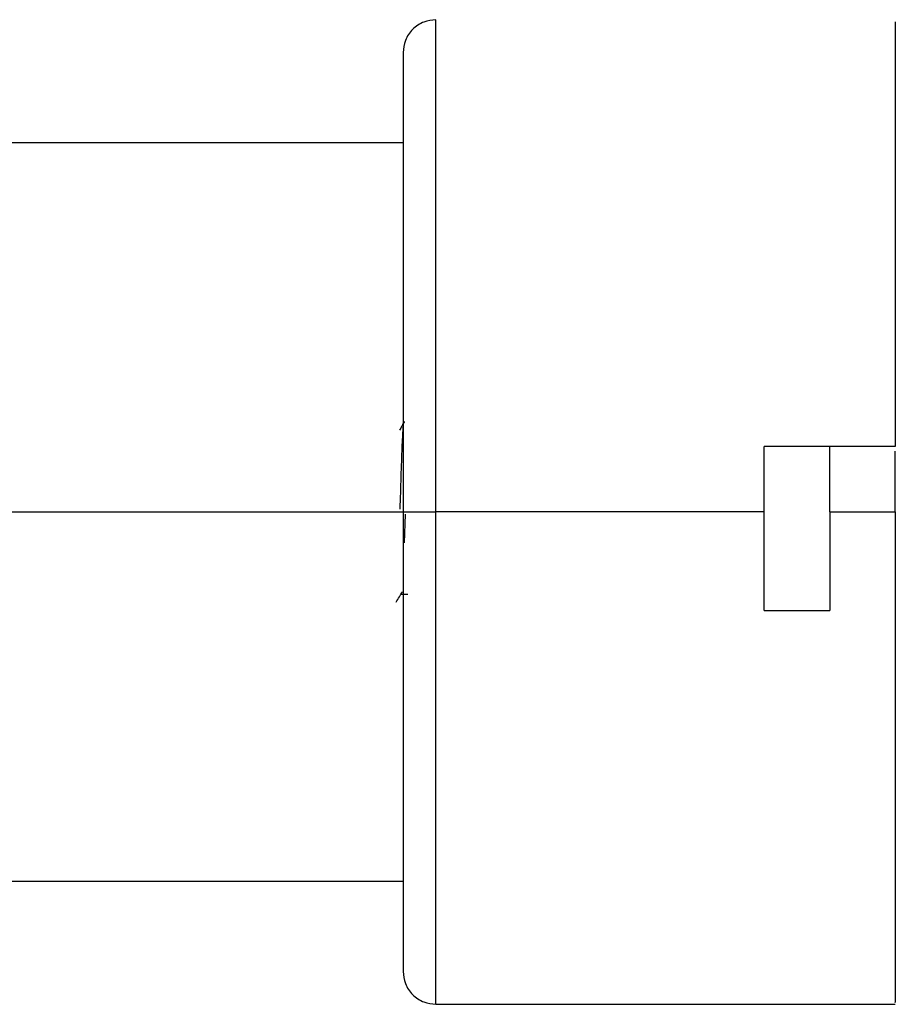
# Paper-space layout '_Posterior' of a CAD drawing. Header units: inches. Extents: x -3.7 to 0.5, y -6.4 to 5.5.
# Tile 5 of 6: x -1.6 to 0.5, y -1.6 to 0.7. Entities that reach past the tile are written whole.
import ezdxf

# ---------------------------------------------------------------- set-up
doc = ezdxf.new("R2010")
doc.units = ezdxf.units.IN
doc.header["$MEASUREMENT"] = 0

psp = doc.layouts.new('_Posterior')

# ---------------------------------------------------------------- linework, layer by layer
at = {"color": 7, "linetype": 'Continuous', "lineweight": 25}
for p, q in [((-0.6749, 0.4362), (-2.512, 0.4362)), ((0.5062, -0.2921), (0.1912, -0.2921)), ((0.5062, -0.4496), (0.5062, -0.3039)), ((-2.512, -0.4496), (-0.6749, -0.4496)), ((-0.6704, -0.4548), (-0.6727, -0.5236)), ((0.1912, -0.4496), (-0.5962, -0.4496)), ((0.3487, -0.4496), (0.5062, -0.4496)), ((-0.6799, -0.6465), (-0.6635, -0.6465)), ((0.1912, -0.6858), (0.3487, -0.6858)), ((-2.512, -1.3354), (-0.6749, -1.3354)), ((-0.5962, -1.6307), (0.5062, -1.6307))]:
    psp.add_line(p, q, dxfattribs=at)
for points, knots in [([(-0.5962, 0.7315), (-0.6061, 0.7304), (-0.6213, 0.7288), (-0.6397, 0.719), (-0.6523, 0.7088), (-0.6625, 0.6962), (-0.6723, 0.6779), (-0.6739, 0.6627), (-0.6749, 0.6527)], [0, 0, 0, 0, 0.239457, 0.368361, 0.5, 0.631639, 0.760543, 1, 1, 1, 1]), ([(-0.5962, -0.4496), (-0.5962, -0.4004), (-0.5962, -0.3481), (-0.5962, -0.2376), (-0.5962, -0.1794), (-0.5962, -0.0584), (-0.5962, 0.0043), (-0.5962, 0.1316), (-0.5962, 0.1961), (-0.5962, 0.322), (-0.5962, 0.3835), (-0.5962, 0.497), (-0.5962, 0.5489), (-0.5962, 0.6361), (-0.5962, 0.6713), (-0.5962, 0.719), (-0.5962, 0.7315), (-0.5962, 0.7315)], [0, 0, 0, 0, 0.125, 0.125, 0.25, 0.25, 0.375, 0.375, 0.5, 0.5, 0.625, 0.625, 0.75, 0.75, 0.875, 0.875, 1, 1, 1, 1]), ([(0.5062, 0.7267), (0.5062, 0.7269), (0.5062, 0.7275), (0.5062, 0.6811), (0.5062, 0.5949), (0.5062, 0.4703), (0.5062, 0.3137), (0.5062, 0.13), (0.5062, -0.0737), (0.5062, -0.2193), (0.5062, -0.2921)], [0, 0, 0, 0, 0.08431, 0.215123, 0.345936, 0.476749, 0.607561, 0.738374, 0.869187, 1, 1, 1, 1]), ([(-0.6749, 0.6527), (-0.6749, 0.6527), (-0.6749, 0.6411), (-0.6749, 0.5966), (-0.6749, 0.5637), (-0.6749, 0.4824), (-0.6749, 0.4339), (-0.6749, 0.328), (-0.6749, 0.2706), (-0.6749, 0.153), (-0.6749, 0.0928), (-0.6749, -0.0259), (-0.6749, -0.0845), (-0.6749, -0.1974), (-0.6749, -0.2517), (-0.6749, -0.3549), (-0.6749, -0.4037), (-0.6749, -0.4496)], [0, 0, 0, 0, 0.125, 0.125, 0.25, 0.25, 0.375, 0.375, 0.5, 0.5, 0.625, 0.625, 0.75, 0.75, 0.875, 0.875, 1, 1, 1, 1]), ([(-0.6726, -0.2336), (-0.6744, -0.2368), (-0.6781, -0.2433), (-0.6817, -0.2498), (-0.6835, -0.253)], [0, 0, 0, 0, 0.500035, 1, 1, 1, 1]), ([(-0.682, -0.4429), (-0.6812, -0.4164), (-0.6796, -0.3618), (-0.6772, -0.2911), (-0.6748, -0.2462), (-0.6731, -0.2278), (-0.6722, -0.2343), (-0.6721, -0.2349)], [0, 0, 0, 0, 0.233071, 0.481642, 0.730213, 0.978784, 1, 1, 1, 1]), ([(0.1912, -0.4496), (0.1912, -0.4421), (0.1912, -0.427), (0.1912, -0.4045), (0.1912, -0.3819), (0.1912, -0.3594), (0.1912, -0.337), (0.1912, -0.3145), (0.1912, -0.2996), (0.1912, -0.2921)], [0, 0, 0, 0, 0.142988, 0.285845, 0.428624, 0.571376, 0.714155, 0.857012, 1, 1, 1, 1]), ([(0.3487, -0.4496), (0.3487, -0.443), (0.3487, -0.4299), (0.3487, -0.4101), (0.3487, -0.3904), (0.3487, -0.3707), (0.3487, -0.351), (0.3487, -0.3314), (0.3487, -0.3117), (0.3487, -0.2987), (0.3487, -0.2921)], [0, 0, 0, 0, 0.125131, 0.25015, 0.375094, 0.5, 0.624906, 0.74985, 0.874869, 1, 1, 1, 1]), ([(-0.6749, -0.4496), (-0.6749, -0.4955), (-0.6749, -0.5444), (-0.6749, -0.6475), (-0.6749, -0.7018), (-0.6749, -0.8147), (-0.6749, -0.8733), (-0.6749, -0.9921), (-0.6749, -1.0522), (-0.6749, -1.1698), (-0.6749, -1.2272), (-0.6749, -1.3331), (-0.6749, -1.3816), (-0.6749, -1.463), (-0.6749, -1.4958), (-0.6749, -1.5403), (-0.6749, -1.552), (-0.6749, -1.552)], [0, 0, 0, 0, 0.125, 0.125, 0.25, 0.25, 0.375, 0.375, 0.5, 0.5, 0.625, 0.625, 0.75, 0.75, 0.875, 0.875, 1, 1, 1, 1]), ([(-0.6749, -0.4496), (-0.6749, -0.4496), (-0.6733, -0.4496), (-0.6656, -0.4496), (-0.6596, -0.4496), (-0.6442, -0.4496), (-0.6349, -0.4496), (-0.6155, -0.4496), (-0.6055, -0.4496), (-0.5962, -0.4496)], [0, 0, 0, 0, 0.25, 0.25, 0.5, 0.5, 0.75, 0.75, 1, 1, 1, 1]), ([(-0.5962, -1.6307), (-0.5962, -1.6307), (-0.5962, -1.6182), (-0.5962, -1.5705), (-0.5962, -1.5354), (-0.5962, -1.4482), (-0.5962, -1.3962), (-0.5962, -1.2827), (-0.5962, -1.2213), (-0.5962, -1.0953), (-0.5962, -1.0308), (-0.5962, -0.9036), (-0.5962, -0.8408), (-0.5962, -0.7199), (-0.5962, -0.6617), (-0.5962, -0.5511), (-0.5962, -0.4988), (-0.5962, -0.4496)], [0, 0, 0, 0, 0.125, 0.125, 0.25, 0.25, 0.375, 0.375, 0.5, 0.5, 0.625, 0.625, 0.75, 0.75, 0.875, 0.875, 1, 1, 1, 1]), ([(0.1912, -0.6858), (0.1912, -0.6794), (0.1912, -0.6664), (0.1912, -0.6469), (0.1912, -0.6273), (0.1912, -0.6077), (0.1912, -0.588), (0.1912, -0.5618), (0.1912, -0.5288), (0.1912, -0.4893), (0.1912, -0.4628), (0.1912, -0.4496)], [0, 0, 0, 0, 0.0833739, 0.1667009, 0.2500044, 0.3333079, 0.4166349, 0.5000088, 0.6667039, 0.833305, 1, 1, 1, 1]), ([(0.3487, -0.4496), (0.3487, -0.4562), (0.3487, -0.4694), (0.3487, -0.4893), (0.3487, -0.509), (0.3487, -0.5288), (0.3487, -0.5486), (0.3487, -0.5749), (0.3487, -0.6077), (0.3487, -0.6469), (0.3487, -0.6729), (0.3487, -0.6858)], [0, 0, 0, 0, 0.083374, 0.166701, 0.250004, 0.333308, 0.416635, 0.500009, 0.666704, 0.833305, 1, 1, 1, 1]), ([(0.5062, -0.4496), (0.5062, -0.522), (0.5062, -0.6667), (0.5062, -0.8764), (0.5062, -1.0718), (0.5062, -1.2462), (0.5062, -1.3937), (0.5062, -1.5099), (0.5062, -1.5885), (0.5062, -1.6287), (0.5062, -1.6265), (0.5062, -1.6258)], [0, 0, 0, 0, 0.1169873, 0.2339746, 0.3509619, 0.4679492, 0.5849365, 0.7019239, 0.8189112, 0.9358985, 1, 1, 1, 1]), ([(-0.6918, -0.6657), (-0.6892, -0.6615), (-0.684, -0.6531), (-0.6788, -0.6447), (-0.6762, -0.6405)], [0, 0, 0, 0, 0.50004, 1, 1, 1, 1]), ([(-0.6749, -1.552), (-0.6739, -1.5619), (-0.6723, -1.5771), (-0.6625, -1.5955), (-0.6523, -1.6081), (-0.6397, -1.6182), (-0.6213, -1.628), (-0.6061, -1.6297), (-0.5962, -1.6307)], [0, 0, 0, 0, 0.239457, 0.368361, 0.5, 0.631639, 0.760543, 1, 1, 1, 1])]:
    psp.add_open_spline(points, degree=3, knots=knots, dxfattribs=at)

doc.saveas('drawing.dxf')
